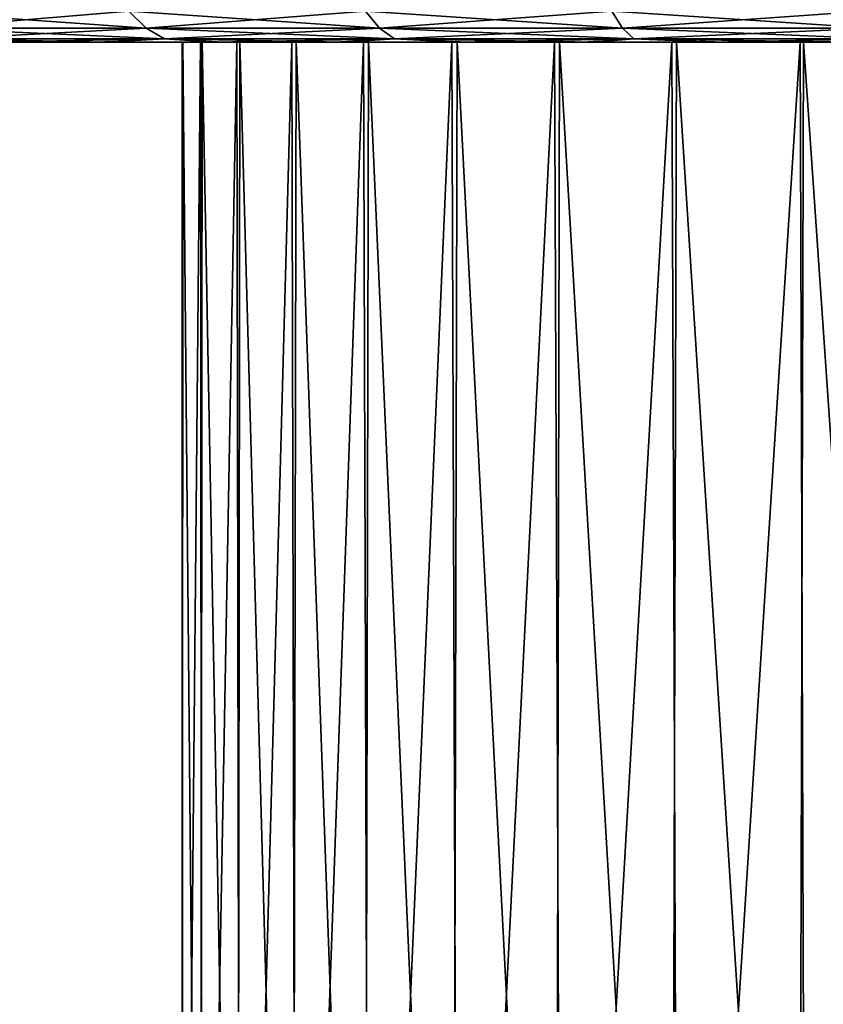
# Model space of a CAD drawing. Header units: metres. Extents: x -106 to 264, y -111 to 81.
# Tile 65 of 256: x -91.23 to -82.57, y 59.23 to 69.84. Entities that reach past the tile are written whole.
import ezdxf

# ---------------------------------------------------------------- set-up
doc = ezdxf.new("R2010")
doc.units = ezdxf.units.M
doc.layers.add('solid_20422013', color=7, linetype='CONTINUOUS')

msp = doc.modelspace()

# ---------------------------------------------------------------- linework, layer by layer
at = {"layer": 'solid_20422013'}
for points in [[(-89.866669, 69.750916, 25.007284), (-90.053009, 69.935371, 25.355904), (-92.473061, 69.935371, 23.90538)], [(-92.253448, 69.750916, 23.576704), (-89.866669, 69.750916, 25.007284), (-92.473061, 69.935371, 23.90538)], [(-92.253448, 69.750916, -23.576704), (-92.473061, 69.935371, -23.90538), (-90.053009, 69.935371, -25.355904)], [(-89.866669, 69.750916, -25.007284), (-92.253448, 69.750916, -23.576704), (-90.053009, 69.935371, -25.355904)], [(-87.351166, 69.750916, 26.197029), (-87.502441, 69.935371, 26.562235), (-90.053009, 69.935371, 25.355904)], [(-89.866669, 69.750916, 25.007284), (-87.351166, 69.750916, 26.197029), (-90.053009, 69.935371, 25.355904)], [(-89.866669, 69.750916, -25.007284), (-90.053009, 69.935371, -25.355904), (-87.502441, 69.935371, -26.562235)], [(-87.351166, 69.750916, -26.197029), (-89.866669, 69.750916, -25.007284), (-87.502441, 69.935371, -26.562235)], [(-84.731155, 69.750916, 27.134483), (-84.845901, 69.935371, 27.512758), (-87.502441, 69.935371, 26.562235)], [(-87.351166, 69.750916, 26.197029), (-84.731155, 69.750916, 27.134483), (-87.502441, 69.935371, 26.562235)], [(-87.351166, 69.750916, -26.197029), (-87.502441, 69.935371, -26.562235), (-84.845901, 69.935371, -27.512758)], [(-84.731155, 69.750916, -27.134483), (-87.351166, 69.750916, -26.197029), (-84.845901, 69.935371, -27.512758)], [(-82.031876, 69.750916, 27.810617), (-82.108994, 69.935371, 28.198318), (-84.845901, 69.935371, 27.512758)], [(-84.731155, 69.750916, 27.134483), (-82.031876, 69.750916, 27.810617), (-84.845901, 69.935371, 27.512758)], [(-84.731155, 69.750916, -27.134483), (-84.845901, 69.935371, -27.512758), (-82.108994, 69.935371, -28.198318)], [(-82.031876, 69.750916, -27.810617), (-84.731155, 69.750916, -27.134483), (-82.108994, 69.935371, -28.198318)], [(-89.866669, 69.750916, -25.007284), (-92.019363, 69.637978, -23.226372), (-92.253448, 69.750916, -23.576704)], [(-92.253448, 69.750916, 23.576704), (-92.019363, 69.637978, 23.226372), (-89.668053, 69.637978, 24.635695)], [(-92.253448, 69.750916, 23.576704), (-89.668053, 69.637978, 24.635695), (-89.866669, 69.750916, 25.007284)], [(-89.866669, 69.750916, -25.007284), (-89.668053, 69.637978, -24.635695), (-92.019363, 69.637978, -23.226372)], [(-87.351166, 69.750916, -26.197029), (-89.668053, 69.637978, -24.635695), (-89.866669, 69.750916, -25.007284)], [(-89.866669, 69.750916, 25.007284), (-89.668053, 69.637978, 24.635695), (-87.189926, 69.637978, 25.807762)], [(-89.866669, 69.750916, 25.007284), (-87.189926, 69.637978, 25.807762), (-87.351166, 69.750916, 26.197029)], [(-87.351166, 69.750916, -26.197029), (-87.189926, 69.637978, -25.807762), (-89.668053, 69.637978, -24.635695)], [(-84.731155, 69.750916, -27.134483), (-87.189926, 69.637978, -25.807762), (-87.351166, 69.750916, -26.197029)], [(-87.351166, 69.750916, 26.197029), (-87.189926, 69.637978, 25.807762), (-84.608849, 69.637978, 26.731287)], [(-87.351166, 69.750916, 26.197029), (-84.608849, 69.637978, 26.731287), (-84.731155, 69.750916, 27.134483)], [(-84.731155, 69.750916, -27.134483), (-84.608849, 69.637978, -26.731287), (-87.189926, 69.637978, -25.807762)], [(-82.031876, 69.750916, -27.810617), (-84.608849, 69.637978, -26.731287), (-84.731155, 69.750916, -27.134483)], [(-84.731155, 69.750916, 27.134483), (-84.608849, 69.637978, 26.731287), (-81.949677, 69.637978, 27.397373)], [(-84.731155, 69.750916, 27.134483), (-81.949677, 69.637978, 27.397373), (-82.031876, 69.750916, 27.810617)], [(-82.031876, 69.750916, -27.810617), (-81.949677, 69.637978, -27.397373), (-84.608849, 69.637978, -26.731287)], [(-92.019363, 69.637978, -23.226372), (-89.668053, 69.637978, -24.635695), (-91.605392, 69.599998, -22.97821)], [(-92.019363, 69.637978, 23.226372), (-91.535835, 69.599998, 23.023512), (-90.303154, 69.599998, 23.782438)], [(-89.668053, 69.637978, 24.635695), (-92.019363, 69.637978, 23.226372), (-90.303154, 69.599998, 23.782438)], [(-89.668053, 69.637978, -24.635695), (-90.38221, 69.599998, -23.736639), (-91.605392, 69.599998, -22.97821)], [(-89.668053, 69.637978, -24.635695), (-89.120407, 69.599998, -24.432035), (-90.38221, 69.599998, -23.736639)], [(-89.668053, 69.637978, 24.635695), (-90.303154, 69.599998, 23.782438), (-89.031288, 69.599998, 24.477779)], [(-89.668053, 69.637978, -24.635695), (-87.189926, 69.637978, -25.807762), (-89.120407, 69.599998, -24.432035)], [(-89.668053, 69.637978, 24.635695), (-89.031288, 69.599998, 24.477779), (-87.731766, 69.599998, 25.101719)], [(-87.189926, 69.637978, 25.807762), (-89.668053, 69.637978, 24.635695), (-87.731766, 69.599998, 25.101719)], [(-87.189926, 69.637978, -25.807762), (-87.831055, 69.599998, -25.057062), (-89.120407, 69.599998, -24.432035)], [(-87.189926, 69.637978, -25.807762), (-86.510582, 69.599998, -25.612436), (-87.831055, 69.599998, -25.057062)], [(-87.189926, 69.637978, 25.807762), (-87.731766, 69.599998, 25.101719), (-86.400581, 69.599998, 25.654959)], [(-87.189926, 69.637978, -25.807762), (-84.608849, 69.637978, -26.731287), (-86.510582, 69.599998, -25.612436)], [(-87.189926, 69.637978, 25.807762), (-86.400581, 69.599998, 25.654959), (-85.033943, 69.599998, 26.140738)], [(-84.608849, 69.637978, 26.731287), (-87.189926, 69.637978, 25.807762), (-85.033943, 69.599998, 26.140738)], [(-84.608849, 69.637978, -26.731287), (-85.155251, 69.599998, -26.101181), (-86.510582, 69.599998, -25.612436)], [(-84.608849, 69.637978, -26.731287), (-83.775932, 69.599998, -26.519413), (-85.155251, 69.599998, -26.101181)], [(-84.608849, 69.637978, 26.731287), (-85.033943, 69.599998, 26.140738), (-83.643723, 69.599998, 26.55505)], [(-84.608849, 69.637978, -26.731287), (-81.949677, 69.637978, -27.397373), (-83.775932, 69.599998, -26.519413)], [(-84.608849, 69.637978, 26.731287), (-83.643723, 69.599998, 26.55505), (-82.241814, 69.599998, 26.893888)], [(-81.949677, 69.637978, 27.397373), (-84.608849, 69.637978, 26.731287), (-82.241814, 69.599998, 26.893888)], [(-81.949677, 69.637978, -27.397373), (-82.383492, 69.599998, -26.863253), (-83.775932, 69.599998, -26.519413)], [(-91.535835, 69.599998, 23.023512), (-91.605392, 69.599998, -22.97821), (-90.38221, 69.599998, -23.736639)], [(-90.303154, 69.599998, 23.782438), (-91.535835, 69.599998, 23.023512), (-90.38221, 69.599998, -23.736639)], [(-90.303154, 69.599998, 23.782438), (-90.38221, 69.599998, -23.736639), (-89.120407, 69.599998, -24.432035)], [(-89.47731, 69.599998, -0.756469), (-90.303154, 69.599998, 23.782438), (-89.120407, 69.599998, -24.432035)], [(-89.261139, 69.599998, 2.475883), (-89.031288, 69.599998, 24.477779), (-90.303154, 69.599998, 23.782438)], [(-89.470764, 69.599998, 0.85892), (-89.261139, 69.599998, 2.475883), (-90.303154, 69.599998, 23.782438)], [(-89.47731, 69.599998, -0.756469), (-89.470764, 69.599998, 0.85892), (-90.303154, 69.599998, 23.782438)], [(-89.477516, 49.099998, 0.764217), (-89.470764, 69.599998, 0.85892), (-89.47731, 69.599998, -0.756469)], [(-89.477516, 49.099998, 0.764217), (-89.280136, 49.099998, 2.380762), (-89.470764, 69.599998, 0.85892)], [(-89.471237, 49.099998, -0.86432), (-89.477516, 49.099998, 0.764217), (-89.47731, 69.599998, -0.756469)], [(-89.280792, 69.599998, -2.373317), (-89.47731, 69.599998, -0.756469), (-89.120407, 69.599998, -24.432035)], [(-89.471237, 49.099998, -0.86432), (-89.47731, 69.599998, -0.756469), (-89.280792, 69.599998, -2.373317)], [(-89.261391, 49.099998, -2.479293), (-89.471237, 49.099998, -0.86432), (-89.280792, 69.599998, -2.373317)], [(-89.280136, 49.099998, 2.380762), (-89.261139, 69.599998, 2.475883), (-89.470764, 69.599998, 0.85892)], [(-88.88723, 69.599998, -3.941628), (-89.280792, 69.599998, -2.373317), (-89.120407, 69.599998, -24.432035)], [(-89.261391, 49.099998, -2.479293), (-89.280792, 69.599998, -2.373317), (-88.88723, 69.599998, -3.941628)], [(-89.280136, 49.099998, 2.380762), (-88.882202, 49.099998, 3.959944), (-89.261139, 69.599998, 2.475883)], [(-88.85128, 49.099998, -4.055358), (-89.261391, 49.099998, -2.479293), (-88.88723, 69.599998, -3.941628)], [(-89.261139, 69.599998, 2.475883), (-88.854843, 69.599998, 4.041787), (-89.031288, 69.599998, 24.477779)], [(-88.882202, 49.099998, 3.959944), (-88.854843, 69.599998, 4.041787), (-89.261139, 69.599998, 2.475883)], [(-88.88723, 69.599998, -3.941628), (-89.120407, 69.599998, -24.432035), (-87.831055, 69.599998, -25.057062)], [(-88.249756, 69.599998, 5.559056), (-87.731766, 69.599998, 25.101719), (-89.031288, 69.599998, 24.477779)], [(-88.854843, 69.599998, 4.041787), (-88.249756, 69.599998, 5.559056), (-89.031288, 69.599998, 24.477779)], [(-88.294899, 69.599998, -5.463717), (-88.88723, 69.599998, -3.941628), (-87.831055, 69.599998, -25.057062)], [(-88.85128, 49.099998, -4.055358), (-88.88723, 69.599998, -3.941628), (-88.294899, 69.599998, -5.463717)], [(-88.882202, 49.099998, 3.959944), (-88.28994, 49.099998, 5.476981), (-88.854843, 69.599998, 4.041787)], [(-88.28994, 49.099998, 5.476981), (-88.249756, 69.599998, 5.559056), (-88.854843, 69.599998, 4.041787)], [(-88.24733, 49.099998, -5.567781), (-88.85128, 49.099998, -4.055358), (-88.294899, 69.599998, -5.463717)], [(-87.523506, 69.599998, -6.889924), (-88.294899, 69.599998, -5.463717), (-87.831055, 69.599998, -25.057062)], [(-88.24733, 49.099998, -5.567781), (-88.294899, 69.599998, -5.463717), (-87.523506, 69.599998, -6.889924)], [(-88.28994, 49.099998, 5.476981), (-87.512657, 49.099998, 6.908066), (-88.249756, 69.599998, 5.559056)], [(-88.249756, 69.599998, 5.559056), (-87.469955, 69.599998, 6.975467), (-87.731766, 69.599998, 25.101719)], [(-87.512657, 49.099998, 6.908066), (-87.469955, 69.599998, 6.975467), (-88.249756, 69.599998, 5.559056)], [(-87.45903, 49.099998, -6.992826), (-88.24733, 49.099998, -5.567781), (-87.523506, 69.599998, -6.889924)], [(-87.523506, 69.599998, -6.889924), (-87.831055, 69.599998, -25.057062), (-86.510582, 69.599998, -25.612436)], [(-86.514633, 69.599998, 8.288304), (-86.400581, 69.599998, 25.654959), (-87.731766, 69.599998, 25.101719)], [(-87.469955, 69.599998, 6.975467), (-86.514633, 69.599998, 8.288304), (-87.731766, 69.599998, 25.101719)], [(-86.571663, 69.599998, -8.21874), (-87.523506, 69.599998, -6.889924), (-86.510582, 69.599998, -25.612436)], [(-87.45903, 49.099998, -6.992826), (-87.523506, 69.599998, -6.889924), (-86.571663, 69.599998, -8.21874)], [(-87.512657, 49.099998, 6.908066), (-86.562546, 49.099998, 8.230742), (-87.469955, 69.599998, 6.975467)], [(-86.562546, 49.099998, 8.230742), (-86.514633, 69.599998, 8.288304), (-87.469955, 69.599998, 6.975467)], [(-86.498749, 49.099998, -8.308131), (-87.45903, 49.099998, -6.992826), (-86.571663, 69.599998, -8.21874)], [(-85.464073, 69.599998, -9.414157), (-86.571663, 69.599998, -8.21874), (-86.510582, 69.599998, -25.612436)], [(-86.498749, 49.099998, -8.308131), (-86.571663, 69.599998, -8.21874), (-85.464073, 69.599998, -9.414157)], [(-86.562546, 49.099998, 8.230742), (-85.454529, 49.099998, 9.424248), (-86.514633, 69.599998, 8.288304)], [(-86.514633, 69.599998, 8.288304), (-85.408722, 69.599998, 9.466809), (-86.400581, 69.599998, 25.654959)], [(-85.454529, 49.099998, 9.424248), (-85.408722, 69.599998, 9.466809), (-86.514633, 69.599998, 8.288304)], [(-85.464073, 69.599998, -9.414157), (-86.510582, 69.599998, -25.612436), (-85.155251, 69.599998, -26.101181)], [(-85.381546, 49.099998, -9.493054), (-86.498749, 49.099998, -8.308131), (-85.464073, 69.599998, -9.414157)], [(-85.408722, 69.599998, 9.466809), (-85.033943, 69.599998, 26.140738), (-86.400581, 69.599998, 25.654959)], [(-84.19809, 69.599998, -10.473439), (-85.464073, 69.599998, -9.414157), (-85.155251, 69.599998, -26.101181)], [(-85.381546, 49.099998, -9.493054), (-85.464073, 69.599998, -9.414157), (-84.19809, 69.599998, -10.473439)], [(-85.454529, 49.099998, 9.424248), (-84.205978, 49.099998, 10.469857), (-85.408722, 69.599998, 9.466809)], [(-85.408722, 69.599998, 9.466809), (-84.150467, 69.599998, 10.508718), (-85.033943, 69.599998, 26.140738)], [(-84.205978, 49.099998, 10.469857), (-84.150467, 69.599998, 10.508718), (-85.408722, 69.599998, 9.466809)], [(-84.124969, 49.099998, -10.528999), (-85.381546, 49.099998, -9.493054), (-84.19809, 69.599998, -10.473439)], [(-84.19809, 69.599998, -10.473439), (-85.155251, 69.599998, -26.101181), (-83.775932, 69.599998, -26.519413)], [(-84.150467, 69.599998, 10.508718), (-83.643723, 69.599998, 26.55505), (-85.033943, 69.599998, 26.140738)], [(-84.205978, 49.099998, 10.469857), (-82.836494, 49.099998, 11.351159), (-84.150467, 69.599998, 10.508718)], [(-82.814934, 69.599998, -11.362849), (-84.19809, 69.599998, -10.473439), (-83.775932, 69.599998, -26.519413)], [(-84.124969, 49.099998, -10.528999), (-84.19809, 69.599998, -10.473439), (-82.814934, 69.599998, -11.362849)], [(-84.150467, 69.599998, 10.508718), (-82.777916, 69.599998, 11.383363), (-83.643723, 69.599998, 26.55505)], [(-82.836494, 49.099998, 11.351159), (-82.777916, 69.599998, 11.383363), (-84.150467, 69.599998, 10.508718)], [(-82.748734, 49.099998, -11.39971), (-84.124969, 49.099998, -10.528999), (-82.814934, 69.599998, -11.362849)], [(-82.814934, 69.599998, -11.362849), (-83.775932, 69.599998, -26.519413), (-82.383492, 69.599998, -26.863253)], [(-82.777916, 69.599998, 11.383363), (-82.241814, 69.599998, 26.893888), (-83.643723, 69.599998, 26.55505)], [(-82.836494, 49.099998, 11.351159), (-81.367577, 49.099998, 12.054324), (-82.777916, 69.599998, 11.383363)], [(-81.31881, 69.599998, -12.071612), (-82.814934, 69.599998, -11.362849), (-82.383492, 69.599998, -26.863253)], [(-82.748734, 49.099998, -11.39971), (-82.814934, 69.599998, -11.362849), (-81.31881, 69.599998, -12.071612)], [(-82.777916, 69.599998, 11.383363), (-81.295448, 69.599998, 12.081467), (-82.241814, 69.599998, 26.893888)], [(-81.367577, 49.099998, 12.054324), (-81.295448, 69.599998, 12.081467), (-82.777916, 69.599998, 11.383363)], [(-81.274429, 49.099998, -12.09152), (-82.748734, 49.099998, -11.39971), (-81.31881, 69.599998, -12.071612)]]:
    msp.add_3dface(points, dxfattribs=at)

doc.saveas('drawing.dxf')
